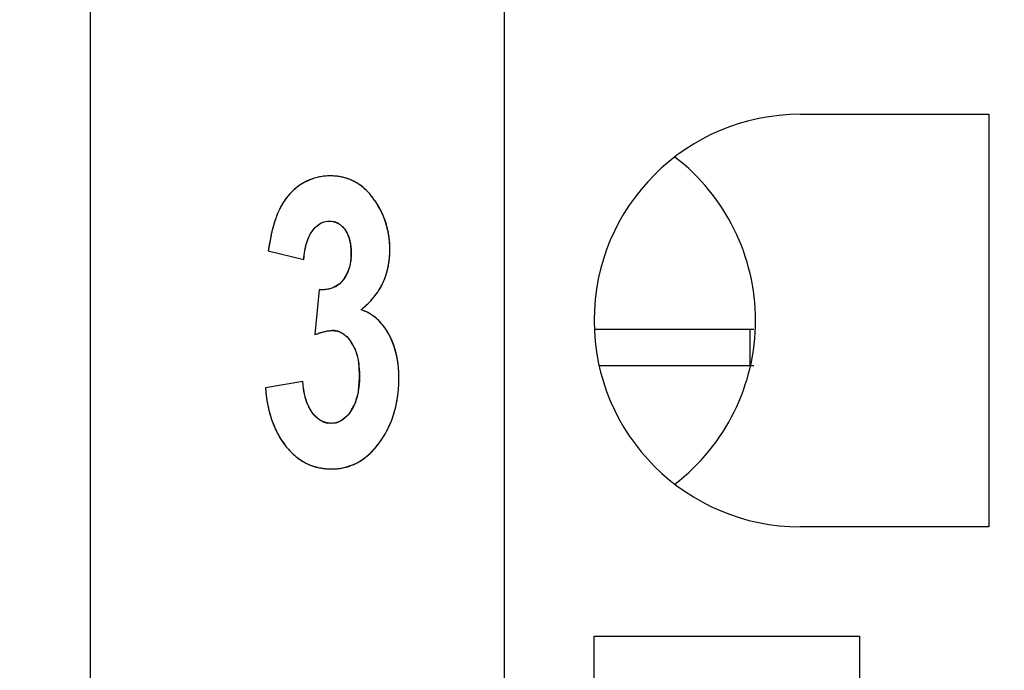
# Model space of a CAD drawing. Header units: millimetres. Extents: x 0 to 420, y 0 to 297.
# Tile 20 of 119: x 87.37 to 92.86, y 71.01 to 74.63. Entities that reach past the tile are written whole.
import ezdxf

# ---------------------------------------------------------------- set-up
doc = ezdxf.new("R2010")
doc.units = ezdxf.units.MM
doc.header["$LTSCALE"] = 23.1
doc.layers.get('0').update_dxf_attribs({"linetype": 'CONTINUOUS'})
for name, color, linetype in [('03___PRT_ALL_CURVES', 7, 'CONTINUOUS'), ('LAY0001', 7, 'CONTINUOUS'), ('PRITING', 7, 'CONTINUOUS')]:
    doc.layers.add(name, color=color, linetype=linetype)
doc.styles.get("Standard").update_dxf_attribs({"font": 'txt', "width": 0.6})
doc.dimstyles.new('DIMSTYLE_1', dxfattribs={"dimtxt": 4, "dimasz": 2.6, "dimexe": 1.2, "dimexo": 0.1, "dimgap": 1, "dimtad": 1, "dimzin": 0, "dimdsep": 46, "dimtxsty": 'Standard', "dimblk": '_FILLED', "dimblk1": '_FILLED', "dimblk2": '_FILLED', "dimcen": 0.09, "dimazin": 0, "dimtp": 0.01, "dimtm": 0.01, "dimtfac": 1, "dimtofl": 0, "dimtmove": 0, "dimatfit": 3, "dimldrblk": '_FILLED', "dimfxl": 1, "dimtolj": 1, "dimtzin": 0, "dimarcsym": 0})

# ---------------------------------------------------------------- blocks, each defined once
blk = doc.blocks.new('_FILLED')
at = {"color": 0, "linetype": 'ByBlock'}
blk.add_solid([(0, 0), (-1, 0.1923), (-1, -0.1923)], dxfattribs=at)
blk = doc.blocks.new('*D6')
at = {"color": 2, "linetype": 'Continuous', "transparency": 16777216}
for p, q in [((110.4659, 132.3081), (63.9624, 132.3081)), ((65.1624, 132.3081), (65.1624, 71.9066)), ((65.1624, 11.5052), (65.1624, 71.9066)), ((110.4659, 11.5052), (63.9624, 11.5052))]:
    blk.add_line(p, q, dxfattribs=at)
at = {"color": 2, "linetype": 'Continuous', "transparency": 16777216, "xscale": 2.6, "yscale": 2.6, "zscale": 2.6}
for p, rotation in [((65.1624, 132.3081), 90), ((65.1624, 11.5052), 270)]:
    blk.add_blockref('_FILLED', p, dxfattribs=dict(at, rotation=rotation))
at = {"color": 2, "linetype": 'Continuous', "transparency": 16777216, "insert": (60.1624, 71.9066), "char_height": 4, "width": 14.4, "attachment_point": 2, "rotation": 90, "line_spacing_factor": 0.9}
blk.add_mtext('120.80', dxfattribs=at)

msp = doc.modelspace()

# ---------------------------------------------------------------- linework, layer by layer
at = {"color": 7, "linetype": 'Continuous'}
for p, q in [((87.7624, 102.2101), (87.7624, 41.6031)), ((90.0724, 25.4566), (90.0724, 85.4566)), ((91.7224, 74.1066), (92.7724, 74.1066)), ((92.7724, 74.1066), (92.7724, 71.8066)), ((92.7724, 71.8066), (91.7224, 71.8066)), ((90.5724, 69.7166), (90.5724, 71.1966)), ((90.5724, 71.1966), (92.0524, 71.1966)), ((92.0524, 71.1966), (92.0524, 69.7166))]:
    msp.add_line(p, q, dxfattribs=at)
msp.add_arc((91.7224, 72.9566), 1.15, 90, 270, dxfattribs=at)
for major_axis, start_param, end_param in [((1.15, 0), 0, 0.915504), ((0, 1.15), -2.486301, -1.570796)]:
    msp.add_ellipse((90.3224, 72.9566), major_axis=major_axis, ratio=1, start_param=start_param, end_param=end_param, dxfattribs=at)
at = {"layer": '03___PRT_ALL_CURVES', "color": 4, "linetype": 'Continuous'}
for p, q in [((88.7564, 73.3452), (88.9542, 73.2971)), ((89.0398, 73.128), (89.0161, 72.878)), ((88.9481, 72.6172), (88.7403, 72.5812))]:
    msp.add_line(p, q, dxfattribs=at)
for centre, radius, start, end in [((89.1094, 73.4478), 0.3177, 117.9057, 123.43), ((89.1018, 73.4621), 0.3015, 112.4891, 117.8953), ((89.0986, 73.4696), 0.2934, 106.7464, 112.4812), ((89.0985, 73.4697), 0.2932, 101.0764, 106.7365), ((89.1, 73.4619), 0.3012, 95.4215, 101.0667), ((89.1015, 73.4456), 0.3176, 89.9691, 95.4136), ((89.1019, 73.4325), 0.3306, 85.5256, 90.0359), ((89.104, 73.4595), 0.3036, 80.7661, 85.5215), ((89.1071, 73.4786), 0.2843, 75.801, 80.7605), ((89.11, 73.4904), 0.2721, 70.6432, 75.7943), ((89.1117, 73.4953), 0.2669, 65.4212, 70.6351), ((89.111, 73.4938), 0.2686, 60.2218, 65.4129), ((89.1067, 73.4864), 0.2771, 55.1402, 60.2141), ((89.1104, 73.448), 0.3182, 134.1591, 139.5352), ((89.1061, 73.4524), 0.312, 128.715, 134.1517), ((89.1065, 73.4518), 0.3128, 123.3916, 128.7077), ((89.0978, 73.4736), 0.2927, 50.2654, 55.1341), ((89.0839, 73.4569), 0.3145, 46.0434, 50.2664), ((89.0625, 73.4349), 0.3451, 41.2665, 46.0278), ((89.0318, 73.4079), 0.386, 37.2782, 41.2731), ((89.1397, 73.426), 0.3549, 144.7147, 151.0298), ((89.1204, 73.4395), 0.3313, 139.5408, 144.6915), ((88.9934, 73.3787), 0.4343, 33.5863, 37.2781), ((88.9548, 73.3526), 0.4809, 30.7042, 33.6297), ((89.2747, 73.3622), 0.5043, 156.7629, 158.772), ((89.2217, 73.3849), 0.4466, 154.5925, 156.7642), ((89.1651, 73.4118), 0.384, 151.0008, 154.5898), ((88.9629, 73.3574), 0.4715, 27.8767, 30.7028), ((88.9685, 73.3603), 0.4651, 25.0942, 27.8756), ((88.9718, 73.3619), 0.4615, 22.2062, 25.0933), ((89.4943, 73.2858), 0.7369, 162.0142, 164.9659), ((89.3598, 73.3295), 0.5955, 158.8095, 162.015), ((89.0987, 73.4134), 0.0974, 61.4164, 76.3529), ((88.9727, 73.3623), 0.4605, 19.2601, 22.2052), ((88.971, 73.3617), 0.4622, 16.4345, 19.2591), ((89.7271, 73.2255), 0.9774, 166.4709, 167.7763), ((89.6242, 73.2504), 0.8715, 164.9301, 166.4744), ((89.0543, 73.3714), 0.159, 27.9502, 34.9548), ((89.0409, 73.3643), 0.1742, 21.1737, 27.9321), ((88.9668, 73.3605), 0.4666, 13.6727, 16.4337), ((88.9598, 73.3588), 0.4739, 10.7183, 13.6712), ((88.9497, 73.3569), 0.4841, 7.9322, 10.7178), ((90.1019, 73.1533), 1.3591, 169.8235, 171.8843), ((89.8744, 73.194), 1.128, 167.7953, 169.8186), ((89.0181, 73.3556), 0.1985, 14.928, 21.1637), ((88.9848, 73.3467), 0.233, 9.3291, 14.9256), ((88.9371, 73.3551), 0.4969, 5.2674, 7.9318), ((88.9126, 73.3531), 0.5214, 359.968, 5.2433), ((88.9394, 73.3392), 0.279, 4.374, 9.3314), ((88.8599, 73.3338), 0.3587, 355.2671, 0.0726), ((88.88, 73.3347), 0.3386, 359.927, 4.3757), ((88.9121, 73.3525), 0.5219, 356.1348, 0.0314), ((88.9913, 73.3448), 0.4423, 347.9291, 352.1241), ((88.9567, 73.3495), 0.4773, 352.1266, 356.1315), ((89.0195, 73.3016), 0.1949, 329.1959, 336.6502), ((88.998, 73.3108), 0.2182, 336.6618, 343.4814), ((89.0174, 73.3392), 0.4156, 343.5214, 347.9262), ((89.0309, 73.2948), 0.1816, 321.3659, 329.1745), ((89.0465, 73.3297), 0.385, 333.9411, 338.9328), ((89.0356, 73.3338), 0.3966, 338.937, 343.5174), ((89.0676, 73.2636), 0.1333, 296.6969, 306.7388), ((89.0468, 73.3299), 0.3848, 324.9056, 329.5576), ((89.0498, 73.3281), 0.3813, 329.5631, 333.9344), ((89.0063, 73.3647), 0.4383, 311.6907, 316.5518), ((89.0237, 73.3481), 0.4142, 316.5727, 319.6429), ((89.0369, 73.3369), 0.397, 319.6316, 324.8955), ((88.9822, 73.3917), 0.4745, 307.7676, 311.6971), ((89.2035, 72.7899), 0.2371, 64.8919, 73.0095), ((89.2044, 72.7919), 0.2349, 56.7852, 64.8631), ((89.1983, 72.7828), 0.2459, 49.0674, 56.7609), ((89.182, 72.7642), 0.2705, 41.6605, 49.0459), ((89.1148, 72.7948), 0.1062, 79.1772, 90.0798), ((89.1152, 72.7976), 0.1034, 68.0562, 79.108), ((89.0739, 72.6871), 0.4038, 26.2895, 29.2429), ((89.0639, 72.6822), 0.4149, 23.5139, 26.2891), ((89.0516, 72.6768), 0.4283, 20.8479, 23.5134), ((89.0323, 72.7126), 0.2236, 25.6654, 32.5937), ((89.0368, 72.6712), 0.4441, 18.2469, 20.8473), ((89.0193, 72.6654), 0.4626, 15.7094, 18.2464), ((88.9989, 72.6597), 0.4837, 13.2617, 15.7092), ((88.9755, 72.6542), 0.5078, 10.8492, 13.2611), ((88.9483, 72.649), 0.5355, 8.4276, 10.8482), ((88.8131, 72.6567), 0.4512, 3.9693, 7.5314), ((88.7211, 72.6506), 0.5433, 359.9313, 3.9458), ((88.9176, 72.6444), 0.5666, 6.1572, 8.4282), ((88.8842, 72.6408), 0.6001, 4.0082, 6.1575), ((88.8476, 72.6383), 0.6368, 1.917, 4.0081), ((88.6713, 72.6493), 0.5931, 356.3555, 0.0629), ((88.6858, 72.6366), 0.7987, 357.5184, 0.0149), ((88.8083, 72.6369), 0.6761, 359.9905, 1.9179), ((89.6362, 72.6518), 0.8987, 184.5049, 186.488), ((88.783, 72.6421), 0.4812, 351.9605, 356.3668), ((88.7881, 72.6299), 0.6961, 352.0608, 354.7809), ((88.7405, 72.6342), 0.7439, 354.7827, 357.5197), ((89.5614, 72.6432), 0.8234, 186.4849, 188.7785), ((89.491, 72.6323), 0.7521, 188.7765, 191.3246), ((88.8274, 72.6244), 0.6564, 349.3054, 352.0595), ((89.4306, 72.6202), 0.6905, 191.3274, 193.814), ((89.3803, 72.6079), 0.6388, 193.8139, 196.4452), ((89.0187, 72.5826), 0.2368, 327.597, 334.738), ((88.8895, 72.6112), 0.5929, 343.2361, 346.2624), ((88.8613, 72.618), 0.6219, 346.2644, 349.3063), ((89.3365, 72.5949), 0.5931, 196.4445, 199.2982), ((88.928, 72.5986), 0.5524, 336.8954, 340.2301), ((88.9112, 72.6047), 0.5703, 340.2302, 343.2342), ((89.2987, 72.5817), 0.553, 199.2981, 202.3593), ((89.2683, 72.5692), 0.5201, 202.3622, 205.3573), ((89.2442, 72.5578), 0.4935, 205.3575, 208.5907), ((89.1055, 72.4964), 0.1127, 245.5653, 260.4564), ((89.1084, 72.4911), 0.1074, 280.9209, 292.2842), ((88.9463, 72.5904), 0.5323, 330.4204, 333.7241), ((88.9397, 72.5937), 0.5397, 333.7256, 336.8928), ((89.2253, 72.5475), 0.472, 208.5922, 211.9665), ((89.2119, 72.5392), 0.4562, 211.9693, 215.2871), ((88.9462, 72.5906), 0.5325, 323.9775, 327.1273), ((88.9484, 72.5892), 0.5299, 327.129, 330.4185), ((89.2034, 72.5331), 0.4457, 215.2886, 218.8611), ((89.1752, 72.5102), 0.4094, 218.8387, 222.3713), ((89.0241, 72.5295), 0.4334, 316.5795, 320.4306), ((88.9827, 72.5637), 0.4872, 320.4309, 324.0163), ((89.1492, 72.4865), 0.3743, 222.3703, 226.2582), ((89.1292, 72.4657), 0.3454, 226.2598, 230.4018), ((89.115, 72.4485), 0.323, 230.405, 234.7417), ((89.1057, 72.4354), 0.3069, 234.7459, 239.23), ((89.096, 72.4527), 0.3281, 303.5446, 308.1117), ((89.0795, 72.4737), 0.3548, 308.1153, 312.4657), ((89.056, 72.4994), 0.3896, 312.4682, 316.5782), ((89.1006, 72.4268), 0.297, 239.2355, 243.6939), ((89.0987, 72.423), 0.2928, 243.699, 248.239), ((89.0991, 72.4242), 0.294, 248.2444, 252.7894), ((89.1011, 72.4308), 0.3009, 252.7946, 257.2944), ((89.1039, 72.4433), 0.3137, 257.2992, 261.7), ((89.1066, 72.462), 0.3326, 261.7039, 265.9552), ((89.1084, 72.4875), 0.3581, 265.9582, 270.0278), ((89.1087, 72.4655), 0.3361, 269.9722, 274.3887), ((89.1104, 72.444), 0.3147, 274.3922, 279.0802), ((89.1126, 72.4296), 0.3, 279.0856, 283.9552), ((89.1145, 72.422), 0.2922, 283.9619, 288.9082), ((89.1148, 72.421), 0.2911, 288.9152, 293.8627), ((89.1126, 72.426), 0.2966, 293.8696, 298.7683), ((89.1066, 72.4367), 0.3088, 298.7743, 303.5398)]:
    msp.add_arc(centre, radius, start, end, dxfattribs=at)
for points in [[(89.0221, 73.48), (89.0333, 73.4907), (89.0453, 73.4987), (89.0582, 73.5039)], [(89.0582, 73.5039), (89.07, 73.5087), (89.0824, 73.511), (89.0956, 73.511)], [(89.0956, 73.511), (89.1047, 73.511), (89.1134, 73.51), (89.1217, 73.508)], [(89.1453, 73.4989), (89.1527, 73.4949), (89.1597, 73.4898), (89.1662, 73.4838)], [(88.984, 73.4255), (88.9893, 73.4367), (88.9952, 73.4469), (89.0018, 73.4562)], [(89.0018, 73.4562), (89.0082, 73.4652), (89.015, 73.4732), (89.0221, 73.48)], [(89.1662, 73.4838), (89.1728, 73.4777), (89.1789, 73.4706), (89.1846, 73.4625)], [(88.9663, 73.3749), (88.9686, 73.3841), (88.9713, 73.3929), (88.9742, 73.4012)], [(88.9742, 73.4012), (88.9771, 73.4097), (88.9804, 73.4178), (88.984, 73.4255)], [(88.9542, 73.2971), (88.9555, 73.3141), (88.9575, 73.33), (88.96, 73.345)], [(88.96, 73.345), (88.9618, 73.3554), (88.9639, 73.3654), (88.9663, 73.3749)], [(89.2174, 73.3042), (89.2165, 73.2941), (89.2152, 73.2844), (89.2135, 73.2751)], [(89.2135, 73.2751), (89.2118, 73.266), (89.2097, 73.2572), (89.2072, 73.2487)], [(89.1727, 73.1814), (89.1651, 73.1719), (89.1567, 73.1637), (89.1474, 73.1567)], [(89.0812, 73.1301), (89.0683, 73.1281), (89.0545, 73.1274), (89.0398, 73.128)], [(89.1055, 73.1356), (89.0978, 73.1332), (89.0897, 73.1314), (89.0812, 73.1301)], [(89.1275, 73.1445), (89.1206, 73.141), (89.1132, 73.138), (89.1055, 73.1356)], [(89.0432, 72.8879), (89.052, 72.8907), (89.0605, 72.8931), (89.0687, 72.8951)], [(89.0687, 72.8951), (89.0771, 72.897), (89.0851, 72.8985), (89.0928, 72.8995)], [(89.0928, 72.8995), (89.1005, 72.9005), (89.1077, 72.901), (89.1147, 72.901)], [(89.1539, 72.8934), (89.1601, 72.8909), (89.1662, 72.8878), (89.1721, 72.884)], [(89.4066, 72.9156), (89.3995, 72.9258), (89.392, 72.9353), (89.3842, 72.9441)], [(89.4262, 72.8844), (89.42, 72.8954), (89.4135, 72.9058), (89.4066, 72.9156)], [(89.0161, 72.878), (89.0255, 72.8818), (89.0345, 72.885), (89.0432, 72.8879)], [(89.1721, 72.884), (89.178, 72.8803), (89.1837, 72.8759), (89.1893, 72.8709)], [(89.1893, 72.8709), (89.1949, 72.8658), (89.2003, 72.8602), (89.2055, 72.8539)], [(89.2055, 72.8539), (89.2108, 72.8476), (89.2158, 72.8406), (89.2207, 72.833)], [(89.2338, 72.8094), (89.2379, 72.801), (89.2416, 72.7922), (89.2448, 72.7829)], [(89.2448, 72.7829), (89.2481, 72.7735), (89.251, 72.7636), (89.2534, 72.7534)], [(89.2534, 72.7534), (89.2563, 72.7415), (89.2586, 72.729), (89.2603, 72.7159)], [(88.9584, 72.5462), (88.9537, 72.5677), (88.9502, 72.5914), (88.9481, 72.6172)], [(89.2595, 72.5748), (89.2578, 72.5628), (89.2556, 72.5514), (89.253, 72.5404)], [(88.9665, 72.5157), (88.9635, 72.5253), (88.9608, 72.5355), (88.9584, 72.5462)], [(88.9763, 72.4888), (88.9727, 72.4973), (88.9695, 72.5062), (88.9665, 72.5157)], [(89.2443, 72.5099), (89.2409, 72.5), (89.2371, 72.4905), (89.2328, 72.4815)], [(89.253, 72.5404), (89.2505, 72.5298), (89.2476, 72.5196), (89.2443, 72.5099)], [(88.9883, 72.4639), (88.984, 72.4716), (88.98, 72.4799), (88.9763, 72.4888)], [(89.0014, 72.4434), (88.9968, 72.4497), (88.9924, 72.4566), (88.9883, 72.4639)], [(89.2186, 72.4557), (89.2136, 72.4478), (89.2085, 72.4406), (89.2032, 72.4341)], [(89.0204, 72.421), (89.0138, 72.4276), (89.0075, 72.435), (89.0014, 72.4434)], [(89.0409, 72.4039), (89.0338, 72.4088), (89.027, 72.4144), (89.0204, 72.421)], [(89.0588, 72.3938), (89.0527, 72.3966), (89.0467, 72.4), (89.0409, 72.4039)], [(89.1682, 72.4018), (89.162, 72.3978), (89.1557, 72.3944), (89.1491, 72.3917)], [(89.1861, 72.4158), (89.1803, 72.4104), (89.1743, 72.4058), (89.1682, 72.4018)], [(89.2032, 72.4341), (89.1977, 72.4273), (89.192, 72.4212), (89.1861, 72.4158)], [(89.107, 72.3836), (89.1001, 72.3836), (89.0934, 72.3842), (89.0868, 72.3853)], [(89.1288, 72.3857), (89.1217, 72.3843), (89.1145, 72.3836), (89.107, 72.3836)]]:
    msp.add_open_spline(points, degree=3, dxfattribs=at)
at = {"layer": 'LAY0001', "color": 7, "linetype": 'Continuous'}
for p, q in [((91.4624, 72.9066), (90.5724, 72.9066)), ((90.6011, 72.7066), (91.4624, 72.7066))]:
    msp.add_line(p, q, dxfattribs=at)
at = {"layer": 'PRITING', "color": 4, "linetype": 'Continuous'}
for p, q in [((88.7564, 73.3452), (88.9542, 73.2971)), ((89.0398, 73.128), (89.0161, 72.878)), ((88.9481, 72.6172), (88.7403, 72.5812))]:
    msp.add_line(p, q, dxfattribs=at)
at = {"layer": 'PRITING', "color": 7, "linetype": 'Continuous'}
for p, q in [((91.4425, 72.9066), (90.5724, 72.9066)), ((91.4425, 72.7066), (91.4425, 72.9066)), ((91.4624, 72.9066), (91.4425, 72.9066)), ((90.6011, 72.7066), (91.4425, 72.7066)), ((91.4425, 72.7066), (91.4624, 72.7066))]:
    msp.add_line(p, q, dxfattribs=at)
at = {"layer": 'PRITING', "color": 4, "linetype": 'Continuous'}
for centre, radius, start, end in [((89.1094, 73.4478), 0.3177, 117.9057, 123.43), ((89.1018, 73.4621), 0.3015, 112.4891, 117.8953), ((89.0986, 73.4696), 0.2934, 106.7464, 112.4812), ((89.0985, 73.4697), 0.2932, 101.0764, 106.7365), ((89.1, 73.4619), 0.3012, 95.4215, 101.0667), ((89.1015, 73.4456), 0.3176, 89.9691, 95.4136), ((89.1019, 73.4325), 0.3306, 85.5256, 90.0359), ((89.104, 73.4595), 0.3036, 80.7661, 85.5215), ((89.1071, 73.4786), 0.2843, 75.801, 80.7605), ((89.11, 73.4904), 0.2721, 70.6432, 75.7943), ((89.1117, 73.4953), 0.2669, 65.4212, 70.6351), ((89.111, 73.4938), 0.2686, 60.2218, 65.4129), ((89.1067, 73.4864), 0.2771, 55.1402, 60.2141), ((89.1104, 73.448), 0.3182, 134.1591, 139.5352), ((89.1061, 73.4524), 0.312, 128.715, 134.1517), ((89.1065, 73.4518), 0.3128, 123.3916, 128.7077), ((89.0978, 73.4736), 0.2927, 50.2654, 55.1341), ((89.0839, 73.4569), 0.3145, 46.0434, 50.2664), ((89.0625, 73.4349), 0.3451, 41.2665, 46.0278), ((89.0318, 73.4079), 0.386, 37.2782, 41.2731), ((89.1397, 73.426), 0.3549, 144.7147, 151.0298), ((89.1204, 73.4395), 0.3313, 139.5408, 144.6915), ((88.9934, 73.3787), 0.4343, 33.5863, 37.2781), ((88.9548, 73.3526), 0.4809, 30.7042, 33.6297), ((89.2747, 73.3622), 0.5043, 156.7629, 158.772), ((89.2217, 73.3849), 0.4466, 154.5925, 156.7642), ((89.1651, 73.4118), 0.384, 151.0008, 154.5898), ((88.9629, 73.3574), 0.4715, 27.8767, 30.7028), ((88.9685, 73.3603), 0.4651, 25.0942, 27.8756), ((88.9718, 73.3619), 0.4615, 22.2062, 25.0933), ((89.4943, 73.2858), 0.7369, 162.0142, 164.9659), ((89.3598, 73.3295), 0.5955, 158.8095, 162.015), ((89.0987, 73.4134), 0.0974, 61.4164, 76.3529), ((88.9727, 73.3623), 0.4605, 19.2601, 22.2052), ((88.971, 73.3617), 0.4622, 16.4345, 19.2591), ((89.7271, 73.2255), 0.9774, 166.4709, 167.7763), ((89.6242, 73.2504), 0.8715, 164.9301, 166.4744), ((89.0543, 73.3714), 0.159, 27.9502, 34.9548), ((89.0409, 73.3643), 0.1742, 21.1737, 27.9321), ((88.9668, 73.3605), 0.4666, 13.6727, 16.4337), ((88.9598, 73.3588), 0.4739, 10.7183, 13.6712), ((88.9497, 73.3569), 0.4841, 7.9322, 10.7178), ((90.1019, 73.1533), 1.3591, 169.8235, 171.8843), ((89.8744, 73.194), 1.128, 167.7953, 169.8186), ((89.0181, 73.3556), 0.1985, 14.928, 21.1637), ((88.9848, 73.3467), 0.233, 9.3291, 14.9256), ((88.9371, 73.3551), 0.4969, 5.2674, 7.9318), ((88.9126, 73.3531), 0.5214, 359.968, 5.2433), ((88.9394, 73.3392), 0.279, 4.374, 9.3314), ((88.8599, 73.3338), 0.3587, 355.2671, 0.0726), ((88.88, 73.3347), 0.3386, 359.927, 4.3757), ((88.9121, 73.3525), 0.5219, 356.1348, 0.0314), ((88.9913, 73.3448), 0.4423, 347.9291, 352.1241), ((88.9567, 73.3495), 0.4773, 352.1266, 356.1315), ((89.0195, 73.3016), 0.1949, 329.1959, 336.6502), ((88.998, 73.3108), 0.2182, 336.6618, 343.4814), ((89.0174, 73.3392), 0.4156, 343.5214, 347.9262), ((89.0309, 73.2948), 0.1816, 321.3659, 329.1745), ((89.0465, 73.3297), 0.385, 333.9411, 338.9328), ((89.0356, 73.3338), 0.3966, 338.937, 343.5174), ((89.0676, 73.2636), 0.1333, 296.6969, 306.7388), ((89.0468, 73.3299), 0.3848, 324.9056, 329.5576), ((89.0498, 73.3281), 0.3813, 329.5631, 333.9344), ((89.0063, 73.3647), 0.4383, 311.6907, 316.5518), ((89.0237, 73.3481), 0.4142, 316.5727, 319.6429), ((89.0369, 73.3369), 0.397, 319.6316, 324.8955), ((88.9822, 73.3917), 0.4745, 307.7676, 311.6971), ((89.2035, 72.7899), 0.2371, 64.8919, 73.0095), ((89.2044, 72.7919), 0.2349, 56.7852, 64.8631), ((89.1983, 72.7828), 0.2459, 49.0674, 56.7609), ((89.182, 72.7642), 0.2705, 41.6605, 49.0459), ((89.1148, 72.7948), 0.1062, 79.1772, 90.0798), ((89.1152, 72.7976), 0.1034, 68.0562, 79.108), ((89.0739, 72.6871), 0.4038, 26.2895, 29.2429), ((89.0639, 72.6822), 0.4149, 23.5139, 26.2891), ((89.0516, 72.6768), 0.4283, 20.8479, 23.5134), ((89.0323, 72.7126), 0.2236, 25.6654, 32.5937), ((89.0368, 72.6712), 0.4441, 18.2469, 20.8473), ((89.0193, 72.6654), 0.4626, 15.7094, 18.2464), ((88.9989, 72.6597), 0.4837, 13.2617, 15.7092), ((88.9755, 72.6542), 0.5078, 10.8492, 13.2611), ((88.9483, 72.649), 0.5355, 8.4276, 10.8482), ((88.8131, 72.6567), 0.4512, 3.9693, 7.5314), ((88.7211, 72.6506), 0.5433, 359.9313, 3.9458), ((88.9176, 72.6444), 0.5666, 6.1572, 8.4282), ((88.8842, 72.6408), 0.6001, 4.0082, 6.1575), ((88.8476, 72.6383), 0.6368, 1.917, 4.0081), ((88.6713, 72.6493), 0.5931, 356.3555, 0.0629), ((88.6858, 72.6366), 0.7987, 357.5184, 0.0149), ((88.8083, 72.6369), 0.6761, 359.9905, 1.9179), ((89.6362, 72.6518), 0.8987, 184.5049, 186.488), ((88.783, 72.6421), 0.4812, 351.9605, 356.3668), ((88.7881, 72.6299), 0.6961, 352.0608, 354.7809), ((88.7405, 72.6342), 0.7439, 354.7827, 357.5197), ((89.5614, 72.6432), 0.8234, 186.4849, 188.7785), ((89.491, 72.6323), 0.7521, 188.7765, 191.3246), ((88.8274, 72.6244), 0.6564, 349.3054, 352.0595), ((89.4306, 72.6202), 0.6905, 191.3274, 193.814), ((89.3803, 72.6079), 0.6388, 193.8139, 196.4452), ((89.0187, 72.5826), 0.2368, 327.597, 334.738), ((88.8895, 72.6112), 0.5929, 343.2361, 346.2624), ((88.8613, 72.618), 0.6219, 346.2644, 349.3063), ((89.3365, 72.5949), 0.5931, 196.4445, 199.2982), ((88.928, 72.5986), 0.5524, 336.8954, 340.2301), ((88.9112, 72.6047), 0.5703, 340.2302, 343.2342), ((89.2987, 72.5817), 0.553, 199.2981, 202.3593), ((89.2683, 72.5692), 0.5201, 202.3622, 205.3573), ((89.2442, 72.5578), 0.4935, 205.3575, 208.5907), ((89.1055, 72.4964), 0.1127, 245.5653, 260.4564), ((89.1084, 72.4911), 0.1074, 280.9209, 292.2842), ((88.9463, 72.5904), 0.5323, 330.4204, 333.7241), ((88.9397, 72.5937), 0.5397, 333.7256, 336.8928), ((89.2253, 72.5475), 0.472, 208.5922, 211.9665), ((89.2119, 72.5392), 0.4562, 211.9693, 215.2871), ((88.9462, 72.5906), 0.5325, 323.9775, 327.1273), ((88.9484, 72.5892), 0.5299, 327.129, 330.4185), ((89.2034, 72.5331), 0.4457, 215.2886, 218.8611), ((89.1752, 72.5102), 0.4094, 218.8387, 222.3713), ((89.0241, 72.5295), 0.4334, 316.5795, 320.4306), ((88.9827, 72.5637), 0.4872, 320.4309, 324.0163), ((89.1492, 72.4865), 0.3743, 222.3703, 226.2582), ((89.1292, 72.4657), 0.3454, 226.2598, 230.4018), ((89.115, 72.4485), 0.323, 230.405, 234.7417), ((89.1057, 72.4354), 0.3069, 234.7459, 239.23), ((89.096, 72.4527), 0.3281, 303.5446, 308.1117), ((89.0795, 72.4737), 0.3548, 308.1153, 312.4657), ((89.056, 72.4994), 0.3896, 312.4682, 316.5782), ((89.1006, 72.4268), 0.297, 239.2355, 243.6939), ((89.0987, 72.423), 0.2928, 243.699, 248.239), ((89.0991, 72.4242), 0.294, 248.2444, 252.7894), ((89.1011, 72.4308), 0.3009, 252.7946, 257.2944), ((89.1039, 72.4433), 0.3137, 257.2992, 261.7), ((89.1066, 72.462), 0.3326, 261.7039, 265.9552), ((89.1084, 72.4875), 0.3581, 265.9582, 270.0278), ((89.1087, 72.4655), 0.3361, 269.9722, 274.3887), ((89.1104, 72.444), 0.3147, 274.3922, 279.0802), ((89.1126, 72.4296), 0.3, 279.0856, 283.9552), ((89.1145, 72.422), 0.2922, 283.9619, 288.9082), ((89.1148, 72.421), 0.2911, 288.9152, 293.8627), ((89.1126, 72.426), 0.2966, 293.8696, 298.7683), ((89.1066, 72.4367), 0.3088, 298.7743, 303.5398)]:
    msp.add_arc(centre, radius, start, end, dxfattribs=at)
at = {"layer": 'PRITING', "color": 7, "linetype": 'Continuous'}
for centre, radius, start, end in [((89.0633, 73.4355), 0.3441, 41.3817, 45.7583), ((88.9544, 73.3524), 0.4812, 30.83, 33.622), ((89.247, 73.3735), 0.4744, 154.6586, 158.6791), ((89.1627, 73.4129), 0.3814, 149.8515, 154.594), ((90.0411, 73.1629), 1.2976, 168.8563, 171.9261), ((89.051, 73.3277), 0.3801, 329.6452, 334.3289), ((89.0039, 73.3673), 0.4418, 311.8115, 316.0323), ((88.983, 73.3907), 0.4732, 307.771, 311.8128), ((89.2023, 72.7869), 0.2403, 64.0582, 72.9339), ((89.0765, 72.6885), 0.4008, 26.4362, 29.2566), ((88.9457, 72.5908), 0.533, 327.2607, 334.4074), ((88.9396, 72.5937), 0.5398, 334.42, 337.0469), ((88.9466, 72.5903), 0.532, 323.9884, 327.262), ((89.2041, 72.5335), 0.4465, 215.401, 218.8365), ((88.9809, 72.5651), 0.4895, 320.4989, 324.0102)]:
    msp.add_arc(centre, radius, start, end, dxfattribs=at)
for points in [[(89.1017, 73.7632), (89.0435, 73.7631), (88.983, 73.7451), (88.9344, 73.713)], [(88.9344, 73.713), (88.8931, 73.6857), (88.8579, 73.6473), (88.833, 73.6045)], [(89.3552, 73.6189), (89.3449, 73.6343), (89.3337, 73.6491), (89.3215, 73.663)], [(89.434, 73.3528), (89.434, 73.4378), (89.4112, 73.526), (89.3677, 73.599)], [(88.8051, 73.546), (88.796, 73.5229), (88.7886, 73.4991), (88.7822, 73.4752)], [(89.0018, 73.4562), (89.0166, 73.477), (89.0368, 73.496), (89.0607, 73.5049)], [(89.0607, 73.5049), (89.0718, 73.509), (89.0838, 73.511), (89.0956, 73.511)], [(89.0956, 73.511), (89.1044, 73.511), (89.1133, 73.5101), (89.1218, 73.508)], [(89.1218, 73.508), (89.1382, 73.504), (89.1539, 73.4952), (89.1663, 73.4837)], [(88.7822, 73.4752), (88.7767, 73.4549), (88.7721, 73.4343), (88.768, 73.4137)], [(88.9896, 73.4365), (88.9932, 73.4433), (88.9973, 73.4499), (89.0018, 73.4562)], [(89.1663, 73.4837), (89.1732, 73.4773), (89.1792, 73.4701), (89.1846, 73.4625)], [(89.1846, 73.4625), (89.21, 73.4263), (89.2186, 73.3785), (89.2186, 73.3342)], [(88.9603, 73.3463), (88.9657, 73.3774), (88.9745, 73.4087), (88.9896, 73.4365)], [(88.9542, 73.2971), (88.9555, 73.3136), (88.9574, 73.33), (88.9603, 73.3463)], [(89.2186, 73.3342), (89.2186, 73.324), (89.2182, 73.3138), (89.2173, 73.3036)], [(89.3935, 73.163), (89.4215, 73.2213), (89.434, 73.2881), (89.434, 73.3528)], [(89.2173, 73.3036), (89.2136, 73.2604), (89.1998, 73.2153), (89.1727, 73.1814)], [(89.1727, 73.1814), (89.1557, 73.1602), (89.1312, 73.1436), (89.1052, 73.1355)], [(89.1052, 73.1355), (89.0843, 73.1291), (89.0618, 73.1271), (89.0398, 73.128)], [(89.3219, 73.0606), (89.3437, 73.0832), (89.3631, 73.1085), (89.379, 73.1356)], [(89.4262, 72.8844), (89.3989, 72.9332), (89.3577, 72.9785), (89.3074, 73.003)], [(89.0161, 72.878), (89.0474, 72.8906), (89.081, 72.901), (89.1147, 72.901)], [(89.2057, 72.8537), (89.2111, 72.8471), (89.2161, 72.8402), (89.2207, 72.833)], [(89.4845, 72.6368), (89.4844, 72.7153), (89.4703, 72.7967), (89.4354, 72.8669)], [(89.2207, 72.833), (89.242, 72.7998), (89.2539, 72.7603), (89.2596, 72.7212)], [(89.2596, 72.7212), (89.263, 72.6977), (89.2644, 72.6738), (89.2644, 72.6499)], [(89.2644, 72.6499), (89.2644, 72.5834), (89.2543, 72.5118), (89.2186, 72.4557)], [(89.4366, 72.3831), (89.4702, 72.4624), (89.4844, 72.5508), (89.4845, 72.6368)], [(88.7403, 72.5812), (88.7445, 72.5287), (88.7531, 72.4761), (88.7681, 72.4256)], [(89.0014, 72.4434), (88.9657, 72.4923), (88.953, 72.5568), (88.9481, 72.6172)], [(89.2186, 72.4557), (89.2137, 72.448), (89.2085, 72.4406), (89.2028, 72.4336)], [(88.7681, 72.4256), (88.784, 72.3722), (88.8079, 72.3202), (88.8401, 72.2748)], [(89.0219, 72.4195), (89.0144, 72.4268), (89.0076, 72.4349), (89.0014, 72.4434)], [(89.0497, 72.3985), (89.0396, 72.4042), (89.0303, 72.4114), (89.0219, 72.4195)], [(89.107, 72.3836), (89.0873, 72.3836), (89.0669, 72.3888), (89.0497, 72.3985)], [(88.8563, 72.2535), (88.8722, 72.2337), (88.89, 72.2153), (88.9095, 72.1992)]]:
    msp.add_open_spline(points, degree=3, dxfattribs=at)
for points, knots in [([(89.3034, 73.682), (89.2769, 73.7078), (89.2138, 73.7507), (89.1387, 73.7632), (89.1017, 73.7632)], [0, 0, 0, 0, 0.499889, 1, 1, 1, 1]), ([(89.1147, 72.901), (89.1322, 72.9009), (89.1679, 72.8916), (89.1945, 72.8672), (89.2057, 72.8537)], [0, 0, 0, 0, 0.499065, 1, 1, 1, 1]), ([(89.2028, 72.4336), (89.1911, 72.4193), (89.1633, 72.3932), (89.1255, 72.3836), (89.107, 72.3836)], [0, 0, 0, 0, 0.500931, 1, 1, 1, 1]), ([(89.1086, 72.1293), (89.1563, 72.1293), (89.2541, 72.1512), (89.3281, 72.2169), (89.3586, 72.2538)], [0, 0, 0, 0, 0.499451, 1, 1, 1, 1]), ([(88.9095, 72.1992), (88.9371, 72.1765), (89.0006, 72.14), (89.0728, 72.1293), (89.1086, 72.1293)], [0, 0, 0, 0, 0.499847, 1, 1, 1, 1])]:
    msp.add_open_spline(points, degree=3, knots=knots, dxfattribs=at)
at = {"layer": 'PRITING', "color": 4, "linetype": 'Continuous'}
for points in [[(89.0221, 73.48), (89.0333, 73.4907), (89.0453, 73.4987), (89.0582, 73.5039)], [(89.0582, 73.5039), (89.07, 73.5087), (89.0824, 73.511), (89.0956, 73.511)], [(89.0956, 73.511), (89.1047, 73.511), (89.1134, 73.51), (89.1217, 73.508)], [(89.1453, 73.4989), (89.1527, 73.4949), (89.1597, 73.4898), (89.1662, 73.4838)], [(88.984, 73.4255), (88.9893, 73.4367), (88.9952, 73.4469), (89.0018, 73.4562)], [(89.0018, 73.4562), (89.0082, 73.4652), (89.015, 73.4732), (89.0221, 73.48)], [(89.1662, 73.4838), (89.1728, 73.4777), (89.1789, 73.4706), (89.1846, 73.4625)], [(88.9663, 73.3749), (88.9686, 73.3841), (88.9713, 73.3929), (88.9742, 73.4012)], [(88.9742, 73.4012), (88.9771, 73.4097), (88.9804, 73.4178), (88.984, 73.4255)], [(88.9542, 73.2971), (88.9555, 73.3141), (88.9575, 73.33), (88.96, 73.345)], [(88.96, 73.345), (88.9618, 73.3554), (88.9639, 73.3654), (88.9663, 73.3749)], [(89.2174, 73.3042), (89.2165, 73.2941), (89.2152, 73.2844), (89.2135, 73.2751)], [(89.2135, 73.2751), (89.2118, 73.266), (89.2097, 73.2572), (89.2072, 73.2487)], [(89.1727, 73.1814), (89.1651, 73.1719), (89.1567, 73.1637), (89.1474, 73.1567)], [(89.0812, 73.1301), (89.0683, 73.1281), (89.0545, 73.1274), (89.0398, 73.128)], [(89.1055, 73.1356), (89.0978, 73.1332), (89.0897, 73.1314), (89.0812, 73.1301)], [(89.1275, 73.1445), (89.1206, 73.141), (89.1132, 73.138), (89.1055, 73.1356)], [(89.0432, 72.8879), (89.052, 72.8907), (89.0605, 72.8931), (89.0687, 72.8951)], [(89.0687, 72.8951), (89.0771, 72.897), (89.0851, 72.8985), (89.0928, 72.8995)], [(89.0928, 72.8995), (89.1005, 72.9005), (89.1077, 72.901), (89.1147, 72.901)], [(89.1539, 72.8934), (89.1601, 72.8909), (89.1662, 72.8878), (89.1721, 72.884)], [(89.4066, 72.9156), (89.3995, 72.9258), (89.392, 72.9353), (89.3842, 72.9441)], [(89.4262, 72.8844), (89.42, 72.8954), (89.4135, 72.9058), (89.4066, 72.9156)], [(89.0161, 72.878), (89.0255, 72.8818), (89.0345, 72.885), (89.0432, 72.8879)], [(89.1721, 72.884), (89.178, 72.8803), (89.1837, 72.8759), (89.1893, 72.8709)], [(89.1893, 72.8709), (89.1949, 72.8658), (89.2003, 72.8602), (89.2055, 72.8539)], [(89.2055, 72.8539), (89.2108, 72.8476), (89.2158, 72.8406), (89.2207, 72.833)], [(89.2338, 72.8094), (89.2379, 72.801), (89.2416, 72.7922), (89.2448, 72.7829)], [(89.2448, 72.7829), (89.2481, 72.7735), (89.251, 72.7636), (89.2534, 72.7534)], [(89.2534, 72.7534), (89.2563, 72.7415), (89.2586, 72.729), (89.2603, 72.7159)], [(88.9584, 72.5462), (88.9537, 72.5677), (88.9502, 72.5914), (88.9481, 72.6172)], [(89.2595, 72.5748), (89.2578, 72.5628), (89.2556, 72.5514), (89.253, 72.5404)], [(88.9665, 72.5157), (88.9635, 72.5253), (88.9608, 72.5355), (88.9584, 72.5462)], [(88.9763, 72.4888), (88.9727, 72.4973), (88.9695, 72.5062), (88.9665, 72.5157)], [(89.2443, 72.5099), (89.2409, 72.5), (89.2371, 72.4905), (89.2328, 72.4815)], [(89.253, 72.5404), (89.2505, 72.5298), (89.2476, 72.5196), (89.2443, 72.5099)], [(88.9883, 72.4639), (88.984, 72.4716), (88.98, 72.4799), (88.9763, 72.4888)], [(89.0014, 72.4434), (88.9968, 72.4497), (88.9924, 72.4566), (88.9883, 72.4639)], [(89.2186, 72.4557), (89.2136, 72.4478), (89.2085, 72.4406), (89.2032, 72.4341)], [(89.0204, 72.421), (89.0138, 72.4276), (89.0075, 72.435), (89.0014, 72.4434)], [(89.0409, 72.4039), (89.0338, 72.4088), (89.027, 72.4144), (89.0204, 72.421)], [(89.0588, 72.3938), (89.0527, 72.3966), (89.0467, 72.4), (89.0409, 72.4039)], [(89.1682, 72.4018), (89.162, 72.3978), (89.1557, 72.3944), (89.1491, 72.3917)], [(89.1861, 72.4158), (89.1803, 72.4104), (89.1743, 72.4058), (89.1682, 72.4018)], [(89.2032, 72.4341), (89.1977, 72.4273), (89.192, 72.4212), (89.1861, 72.4158)], [(89.107, 72.3836), (89.1001, 72.3836), (89.0934, 72.3842), (89.0868, 72.3853)], [(89.1288, 72.3857), (89.1217, 72.3843), (89.1145, 72.3836), (89.107, 72.3836)]]:
    msp.add_open_spline(points, degree=3, dxfattribs=at)

# ---------------------------------------------------------------- dimensions: what is measured, and where the dimension line sits
at = {"color": 2, "linetype": 'Continuous'}
dim = msp.add_linear_dim(base=(65.1624, 11.5052), p1=(110.5659, 132.3081), p2=(110.5659, 11.5052), angle=270, dimstyle='DIMSTYLE_1', dxfattribs=at)
dim.commit()
dim.dimension.update_dxf_attribs({"geometry": '*D6', "text_midpoint": (65.1624, 72.2066), "dimtype": 160})

doc.saveas('drawing.dxf')
